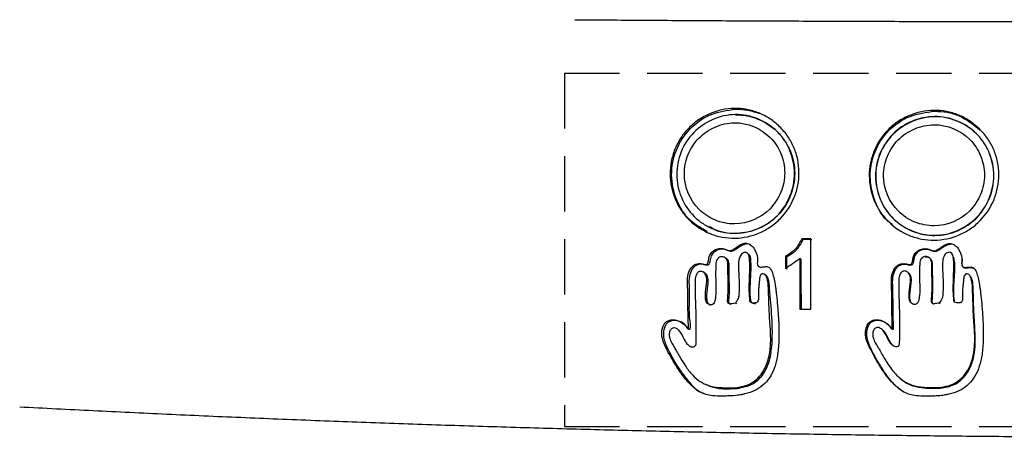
# Model space of a CAD drawing. Header units: millimetres. Extents: x 0 to 864, y 0 to 559.
# Tile 11 of 55: x 125 to 148, y 175 to 185. Entities that reach past the tile are written whole.
import ezdxf

# ---------------------------------------------------------------- set-up
doc = ezdxf.new("R2010")
doc.units = ezdxf.units.MM
doc.linetypes.add('HIDDEN', pattern=[1.905, 1.27, -0.635])
doc.layers.add('HIDDEN', color=102, linetype='HIDDEN')

msp = doc.modelspace()

# ---------------------------------------------------------------- linework, layer by layer
for p, q in [((143.243, 179.802), (143.217, 179.819)), ((141.725, 179.592), (141.693, 179.609)), ((146.402, 179.585), (146.384, 179.603)), ((142.867, 179.402), (142.84, 179.419)), ((143.197, 179.351), (143.17, 179.368)), ((146.713, 179.381), (146.697, 179.398)), ((140.983, 179.042), (140.949, 179.059)), ((142.392, 178.986), (142.362, 179.002)), ((147.096, 178.949), (147.081, 178.966)), ((141.724, 178.325), (141.693, 178.341)), ((146.393, 178.329), (146.376, 178.346)), ((141.731, 176.387), (141.699, 176.402)), ((146.397, 176.391), (146.38, 176.408))]:
    msp.add_line(p, q)
at = {"flags": 128}
for points in [[(142.024, 179.438), (142.009, 179.446), (141.994, 179.455)], [(145.682, 179.025), (145.672, 179.034), (145.662, 179.042)], [(146.222, 179.03), (146.213, 179.039), (146.204, 179.048)], [(145.456, 176.633), (145.467, 176.624), (145.477, 176.615)], [(140.987, 176.488), (141.004, 176.48), (141.022, 176.473)]]:
    msp.add_lwpolyline(points, dxfattribs=at)
for points, knots in [([(138.004, 184.848), (138.261, 184.847), (138.776, 184.843), (139.55, 184.838), (140.324, 184.833), (141.1, 184.828), (142.103, 184.823), (143.335, 184.818), (144.892, 184.812), (146.537, 184.808), (148.259, 184.805), (149.956, 184.805), (151.08, 184.804), (151.637, 184.804)], [0, 0, 0, 0, 0.0571194, 0.1142312, 0.1713416, 0.2284565, 0.2855812, 0.3926006, 0.5000022, 0.627968, 0.7539229, 0.8779162, 1, 1, 1, 1]), ([(141.668, 182.812), (141.763, 182.814), (141.955, 182.799), (142.231, 182.717), (142.488, 182.582), (142.715, 182.398), (142.905, 182.175), (143.046, 181.918), (143.133, 181.639), (143.162, 181.346), (143.137, 181.053), (143.026, 180.677), (142.806, 180.342), (142.508, 180.089), (142.166, 179.9), (141.776, 179.817), (141.389, 179.848), (141.017, 179.957), (140.686, 180.174), (140.438, 180.472), (140.255, 180.815), (140.175, 181.205), (140.21, 181.595), (140.295, 181.878), (140.431, 182.14), (140.615, 182.369), (140.84, 182.558), (141.099, 182.697), (141.378, 182.788), (141.572, 182.81), (141.668, 182.812)], [0, 0, 0, 0, 0.030854, 0.061687, 0.092711, 0.124157, 0.155852, 0.186876, 0.218021, 0.249541, 0.281022, 0.312184, 0.374567, 0.405977, 0.437142, 0.499539, 0.530831, 0.562136, 0.624534, 0.655712, 0.68711, 0.749497, 0.780659, 0.812132, 0.843631, 0.874801, 0.905831, 0.937523, 0.968987, 1, 1, 1, 1]), ([(141.051, 179.985), (140.915, 180.06), (140.609, 180.23), (140.311, 180.706), (140.189, 181.284), (140.303, 181.872), (140.627, 182.371), (141.12, 182.716), (141.506, 182.768), (141.698, 182.794)], [0, 0, 0, 0, 0.118059, 0.264989, 0.412302, 0.559418, 0.706501, 0.853551, 1, 1, 1, 1]), ([(141.698, 182.794), (141.794, 182.792), (141.984, 182.786), (142.164, 182.723), (142.253, 182.692)], [0, 0, 0, 0, 0.502984, 1, 1, 1, 1]), ([(146.252, 182.767), (146.348, 182.768), (146.54, 182.752), (146.818, 182.669), (147.076, 182.533), (147.303, 182.348), (147.494, 182.124), (147.635, 181.866), (147.721, 181.587), (147.751, 181.294), (147.725, 181.001), (147.613, 180.626), (147.392, 180.292), (147.092, 180.04), (146.748, 179.853), (146.357, 179.772), (145.968, 179.805), (145.594, 179.916), (145.261, 180.135), (145.012, 180.434), (144.829, 180.777), (144.748, 181.168), (144.785, 181.558), (144.871, 181.84), (145.007, 182.101), (145.193, 182.329), (145.419, 182.517), (145.68, 182.655), (145.961, 182.744), (146.155, 182.766), (146.252, 182.767)], [0, 0, 0, 0, 0.030865, 0.061688, 0.092696, 0.124148, 0.155841, 0.186878, 0.218033, 0.249547, 0.281027, 0.312182, 0.374565, 0.40598, 0.437146, 0.499542, 0.530835, 0.562134, 0.624531, 0.655711, 0.68711, 0.749494, 0.780657, 0.812132, 0.843635, 0.874802, 0.905822, 0.937516, 0.968973, 1, 1, 1, 1]), ([(145.303, 180.148), (145.277, 180.164), (145.087, 180.283), (144.877, 180.675), (144.748, 181.244), (144.866, 181.833), (145.191, 182.33), (145.688, 182.673), (146.076, 182.723), (146.269, 182.748)], [0, 0, 0, 0, 0.025897, 0.188152, 0.35083, 0.513331, 0.675805, 0.838224, 1, 1, 1, 1]), ([(146.269, 182.748), (146.365, 182.744), (146.556, 182.735), (146.929, 182.625), (147.156, 182.445), (147.308, 182.324)], [0, 0, 0, 0, 0.249799, 0.499116, 1, 1, 1, 1]), ([(141.692, 182.671), (142.05, 182.677), (142.4, 182.527), (142.714, 182.219), (142.772, 182.149), (142.87, 182.002), (142.911, 181.924), (143.013, 181.678), (143.048, 181.502), (143.05, 181.144), (143.014, 180.968), (142.912, 180.72), (142.871, 180.641), (142.774, 180.492), (142.718, 180.421), (142.409, 180.103), (142.057, 179.951), (141.521, 179.944), (141.346, 179.979), (141.101, 180.079), (141.023, 180.119), (140.875, 180.216), (140.806, 180.273), (140.619, 180.459), (140.519, 180.61), (140.384, 180.937), (140.347, 181.115), (140.346, 181.381), (140.354, 181.471), (140.388, 181.645), (140.414, 181.73), (140.514, 181.979), (140.611, 182.131), (140.862, 182.387), (141.012, 182.487), (141.338, 182.628), (141.514, 182.668), (141.692, 182.671)], [0, 0, 0, 0, 0.125, 0.125, 0.15625, 0.15625, 0.1875, 0.1875, 0.25, 0.25, 0.3125, 0.3125, 0.34375, 0.34375, 0.375, 0.375, 0.5, 0.5, 0.5625, 0.5625, 0.59375, 0.59375, 0.625, 0.625, 0.6875, 0.6875, 0.75, 0.75, 0.78125, 0.78125, 0.8125, 0.8125, 0.875, 0.875, 0.9375, 0.9375, 1, 1, 1, 1]), ([(141.67, 182.483), (141.517, 182.48), (141.368, 182.445), (141.09, 182.326), (140.962, 182.241), (140.747, 182.023), (140.664, 181.895), (140.578, 181.683), (140.556, 181.61), (140.527, 181.462), (140.52, 181.385), (140.522, 181.007), (140.646, 180.704), (140.965, 180.388), (141.093, 180.304), (141.372, 180.191), (141.521, 180.16), (141.978, 180.167), (142.278, 180.295), (142.594, 180.62), (142.679, 180.75), (142.794, 181.031), (142.825, 181.181), (142.825, 181.486), (142.794, 181.636), (142.708, 181.846), (142.673, 181.913), (142.59, 182.038), (142.54, 182.097), (142.272, 182.359), (141.974, 182.488), (141.67, 182.483)], [0, 0, 0, 0, 0.0625, 0.0625, 0.125, 0.125, 0.1875, 0.1875, 0.21875, 0.21875, 0.25, 0.25, 0.375, 0.375, 0.4375, 0.4375, 0.5, 0.5, 0.625, 0.625, 0.6875, 0.6875, 0.75, 0.75, 0.8125, 0.8125, 0.84375, 0.84375, 0.875, 0.875, 1, 1, 1, 1]), ([(141.698, 182.668), (141.785, 182.664), (141.959, 182.656), (142.296, 182.55), (142.602, 182.356), (142.83, 182.083), (142.998, 181.769), (143.091, 181.323), (142.984, 180.788), (142.689, 180.33), (142.237, 180.021), (141.715, 179.916), (141.304, 179.959), (141.13, 180.08), (141.1, 180.101)], [0, 0, 0, 0, 0.052996, 0.107469, 0.216558, 0.271038, 0.325869, 0.434686, 0.54334, 0.652006, 0.76042, 0.868936, 0.977358, 1, 1, 1, 1]), ([(146.266, 182.625), (146.625, 182.63), (146.976, 182.477), (147.292, 182.168), (147.349, 182.098), (147.448, 181.951), (147.489, 181.873), (147.59, 181.626), (147.626, 181.45), (147.627, 181.091), (147.59, 180.916), (147.488, 180.668), (147.447, 180.59), (147.349, 180.441), (147.292, 180.37), (146.981, 180.054), (146.628, 179.904), (146.089, 179.9), (145.913, 179.936), (145.667, 180.037), (145.589, 180.078), (145.44, 180.176), (145.371, 180.233), (145.183, 180.419), (145.083, 180.571), (144.948, 180.898), (144.911, 181.076), (144.91, 181.342), (144.918, 181.432), (144.953, 181.607), (144.979, 181.691), (145.08, 181.94), (145.178, 182.09), (145.431, 182.346), (145.581, 182.445), (145.91, 182.584), (146.086, 182.623), (146.266, 182.625)], [0, 0, 0, 0, 0.125, 0.125, 0.15625, 0.15625, 0.1875, 0.1875, 0.25, 0.25, 0.3125, 0.3125, 0.34375, 0.34375, 0.375, 0.375, 0.5, 0.5, 0.5625, 0.5625, 0.59375, 0.59375, 0.625, 0.625, 0.6875, 0.6875, 0.75, 0.75, 0.78125, 0.78125, 0.8125, 0.8125, 0.875, 0.875, 0.9375, 0.9375, 1, 1, 1, 1]), ([(146.269, 182.622), (146.356, 182.623), (146.531, 182.607), (146.87, 182.503), (147.176, 182.305), (147.405, 182.031), (147.573, 181.717), (147.646, 181.359), (147.612, 181.004), (147.508, 180.662), (147.309, 180.355), (147.035, 180.126), (146.797, 179.999), (146.541, 179.918), (146.275, 179.889), (146.009, 179.913), (145.752, 179.991), (145.515, 180.115), (145.308, 180.283), (145.138, 180.489), (144.972, 180.804), (144.878, 181.249), (144.985, 181.784), (145.284, 182.243), (145.739, 182.542), (146.093, 182.62), (146.269, 182.622)], [0, 0, 0, 0, 0.030475, 0.061729, 0.124384, 0.155633, 0.187167, 0.24967, 0.280852, 0.312404, 0.374836, 0.405945, 0.437441, 0.468931, 0.500088, 0.531139, 0.562679, 0.59417, 0.625367, 0.65644, 0.688049, 0.750542, 0.812989, 0.875433, 0.938043, 1, 1, 1, 1]), ([(146.254, 182.438), (146.1, 182.436), (145.95, 182.402), (145.67, 182.284), (145.541, 182.2), (145.325, 181.983), (145.242, 181.855), (145.155, 181.644), (145.133, 181.571), (145.103, 181.423), (145.096, 181.346), (145.097, 180.969), (145.221, 180.665), (145.542, 180.348), (145.671, 180.263), (145.951, 180.148), (146.101, 180.117), (146.56, 180.121), (146.861, 180.247), (147.179, 180.571), (147.264, 180.7), (147.381, 180.981), (147.412, 181.13), (147.412, 181.436), (147.382, 181.586), (147.296, 181.796), (147.26, 181.863), (147.177, 181.988), (147.127, 182.048), (146.858, 182.311), (146.56, 182.441), (146.254, 182.438)], [0, 0, 0, 0, 0.0625, 0.0625, 0.125, 0.125, 0.1875, 0.1875, 0.21875, 0.21875, 0.25, 0.25, 0.375, 0.375, 0.4375, 0.4375, 0.5, 0.5, 0.625, 0.625, 0.6875, 0.6875, 0.75, 0.75, 0.8125, 0.8125, 0.84375, 0.84375, 0.875, 0.875, 1, 1, 1, 1]), ([(143.217, 179.819), (143.195, 179.777), (143.151, 179.694), (143.072, 179.577), (142.962, 179.487), (142.881, 179.442), (142.84, 179.419)], [0, 0, 0, 0, 0.254513, 0.501913, 0.747392, 1, 1, 1, 1]), ([(143.243, 179.802), (143.229, 179.774), (143.216, 179.749), (143.199, 179.718), (143.193, 179.708), (143.186, 179.695), (143.184, 179.691), (143.18, 179.685), (143.179, 179.684), (143.178, 179.681), (143.177, 179.68), (143.176, 179.678), (143.176, 179.678), (143.162, 179.654), (143.148, 179.633), (143.121, 179.596), (143.108, 179.579), (143.08, 179.548), (143.064, 179.533), (143.038, 179.511), (143.029, 179.503), (143.014, 179.492), (143.009, 179.489), (143.002, 179.483), (142.999, 179.482), (142.995, 179.479), (142.994, 179.478), (142.991, 179.476), (142.99, 179.475), (142.963, 179.457), (142.922, 179.433), (142.867, 179.402)], [0, 0, 0, 0, 0.125, 0.125, 0.1875, 0.1875, 0.21875, 0.21875, 0.234375, 0.234375, 0.2421875, 0.2421875, 0.25, 0.25, 0.375, 0.375, 0.5, 0.5, 0.625, 0.625, 0.6875, 0.6875, 0.71875, 0.71875, 0.734375, 0.734375, 0.7421875, 0.7421875, 0.75, 0.75, 1, 1, 1, 1]), ([(141.704, 176.223), (141.619, 176.218), (141.557, 176.214), (141.466, 176.211), (141.423, 176.21), (141.304, 176.21), (141.234, 176.213), (141.115, 176.226), (141.062, 176.236), (140.966, 176.264), (140.923, 176.282), (140.833, 176.332), (140.789, 176.362), (140.699, 176.435), (140.655, 176.478), (140.564, 176.577), (140.518, 176.633), (140.424, 176.761), (140.376, 176.832), (140.284, 176.976), (140.241, 177.051), (140.178, 177.165), (140.157, 177.204), (140.117, 177.282), (140.099, 177.319), (140.07, 177.38), (140.058, 177.406), (140.04, 177.45), (140.033, 177.471), (140.013, 177.533), (140.005, 177.572), (139.996, 177.682), (140.008, 177.758), (140.061, 177.878), (140.099, 177.919), (140.175, 177.952), (140.203, 177.959), (140.264, 177.963), (140.296, 177.961), (140.389, 177.941), (140.448, 177.91), (140.519, 177.85), (140.532, 177.837), (140.549, 177.819), (140.554, 177.813), (140.564, 177.8), (140.568, 177.795), (140.578, 177.78), (140.585, 177.769), (140.596, 177.756), (140.598, 177.755), (140.606, 177.753), (140.609, 177.756), (140.613, 177.769), (140.613, 177.78), (140.613, 177.81), (140.613, 177.826), (140.612, 177.873), (140.611, 177.906), (140.609, 177.971), (140.607, 178.004), (140.606, 178.072), (140.605, 178.108), (140.604, 178.163), (140.604, 178.181), (140.603, 178.229), (140.603, 178.257), (140.602, 178.306), (140.602, 178.323), (140.602, 178.36), (140.601, 178.379), (140.601, 178.432), (140.601, 178.463), (140.6, 178.516), (140.6, 178.537), (140.599, 178.576), (140.599, 178.594), (140.597, 178.649), (140.596, 178.683), (140.595, 178.731), (140.594, 178.746), (140.593, 178.773), (140.593, 178.785), (140.592, 178.814), (140.591, 178.825), (140.591, 178.87), (140.592, 178.903), (140.598, 178.963), (140.603, 178.991), (140.626, 179.072), (140.651, 179.122), (140.712, 179.199), (140.748, 179.227), (140.806, 179.247), (140.827, 179.251), (140.863, 179.252), (140.876, 179.252), (140.899, 179.25), (140.91, 179.249), (140.937, 179.244), (140.952, 179.24), (140.986, 179.234), (141, 179.232), (141.031, 179.231), (141.042, 179.238), (141.057, 179.261), (141.062, 179.27), (141.068, 179.286), (141.069, 179.291), (141.072, 179.303), (141.073, 179.309), (141.076, 179.328), (141.078, 179.342), (141.081, 179.37), (141.083, 179.382), (141.088, 179.401), (141.09, 179.41), (141.096, 179.427), (141.1, 179.435), (141.12, 179.477), (141.142, 179.506), (141.197, 179.554), (141.231, 179.572), (141.303, 179.596), (141.342, 179.6), (141.397, 179.596), (141.414, 179.593), (141.441, 179.585), (141.453, 179.581), (141.475, 179.573), (141.483, 179.569), (141.497, 179.564), (141.504, 179.562), (141.52, 179.556), (141.526, 179.554), (141.54, 179.551), (141.547, 179.55), (141.565, 179.548), (141.576, 179.549), (141.601, 179.555), (141.613, 179.559), (141.647, 179.578), (141.668, 179.591), (141.693, 179.609)], [0, 0, 0, 0, 0.001953, 0.001953, 0.003906, 0.003906, 0.007812, 0.007812, 0.011719, 0.011719, 0.015625, 0.015625, 0.019531, 0.019531, 0.023438, 0.023438, 0.027344, 0.027344, 0.03125, 0.03125, 0.035156, 0.035156, 0.037109, 0.037109, 0.039062, 0.039062, 0.041016, 0.041016, 0.042969, 0.042969, 0.046875, 0.046875, 0.054688, 0.054688, 0.0625, 0.0625, 0.066406, 0.066406, 0.070312, 0.070312, 0.078125, 0.078125, 0.080078, 0.080078, 0.081055, 0.081055, 0.082031, 0.082031, 0.083008, 0.083008, 0.083984, 0.083984, 0.085938, 0.085938, 0.087891, 0.087891, 0.089844, 0.089844, 0.09375, 0.09375, 0.097656, 0.097656, 0.101562, 0.101562, 0.103516, 0.103516, 0.105469, 0.105469, 0.106445, 0.106445, 0.107422, 0.107422, 0.109375, 0.109375, 0.111328, 0.111328, 0.113281, 0.113281, 0.117188, 0.117188, 0.119141, 0.119141, 0.121094, 0.121094, 0.125, 0.125, 0.15625, 0.15625, 0.1875, 0.1875, 0.25, 0.25, 0.3125, 0.3125, 0.34375, 0.34375, 0.359375, 0.359375, 0.375, 0.375, 0.40625, 0.40625, 0.4375, 0.4375, 0.5, 0.5, 0.53125, 0.53125, 0.546875, 0.546875, 0.5625, 0.5625, 0.578125, 0.578125, 0.59375, 0.59375, 0.609375, 0.609375, 0.625, 0.625, 0.6875, 0.6875, 0.75, 0.75, 0.8125, 0.8125, 0.84375, 0.84375, 0.859375, 0.859375, 0.867188, 0.867188, 0.875, 0.875, 0.890625, 0.890625, 0.90625, 0.90625, 0.9375, 0.9375, 0.96875, 0.96875, 1, 1, 1, 1]), ([(141.725, 179.592), (141.692, 179.568), (141.649, 179.536), (141.581, 179.53), (141.512, 179.552), (141.42, 179.592), (141.298, 179.574), (141.214, 179.529), (141.164, 179.475), (141.121, 179.407), (141.114, 179.331), (141.101, 179.266), (141.089, 179.241), (141.078, 179.227), (141.069, 179.219), (141.027, 179.207), (140.965, 179.233), (140.886, 179.238), (140.82, 179.228), (140.761, 179.195), (140.693, 179.125), (140.632, 178.995), (140.624, 178.873), (140.627, 178.771), (140.642, 178.474), (140.603, 178.128), (140.664, 177.802), (140.645, 177.743), (140.643, 177.74), (140.641, 177.739), (140.639, 177.738), (140.637, 177.738), (140.634, 177.739), (140.593, 177.765), (140.557, 177.847), (140.457, 177.907), (140.365, 177.943), (140.272, 177.95), (140.199, 177.934), (140.15, 177.907), (140.107, 177.869), (140.065, 177.8), (140.039, 177.701), (140.033, 177.537), (140.15, 177.257), (140.351, 176.893), (140.609, 176.542), (140.822, 176.313), (140.956, 176.278), (140.979, 176.272)], [0, 0, 0, 0, 0.022484, 0.029267, 0.03786, 0.06366, 0.084866, 0.105901, 0.116152, 0.126425, 0.150642, 0.157972, 0.163758, 0.166144, 0.168266, 0.17047, 0.190597, 0.203535, 0.215905, 0.227861, 0.241002, 0.270938, 0.306634, 0.308986, 0.32842, 0.474949, 0.508218, 0.509064, 0.509741, 0.510046, 0.510348, 0.511003, 0.511394, 0.511894, 0.538541, 0.558566, 0.576952, 0.594674, 0.610974, 0.618696, 0.626485, 0.643451, 0.663015, 0.683744, 0.735188, 0.831678, 0.920835, 0.986872, 1, 1, 1, 1]), ([(141.693, 179.609), (141.718, 179.626), (141.737, 179.639), (141.766, 179.658), (141.776, 179.664), (141.809, 179.683), (141.829, 179.693), (141.884, 179.716), (141.918, 179.722), (141.978, 179.716), (142.007, 179.704), (142.064, 179.666), (142.093, 179.637), (142.164, 179.541), (142.192, 179.463), (142.198, 179.352), (142.198, 179.328), (142.196, 179.276), (142.195, 179.247), (142.2, 179.222), (142.203, 179.215), (142.211, 179.202), (142.217, 179.195), (142.236, 179.18), (142.251, 179.173), (142.278, 179.171), (142.287, 179.171), (142.315, 179.174), (142.334, 179.177), (142.363, 179.18), (142.376, 179.181), (142.396, 179.182), (142.403, 179.182), (142.441, 179.178), (142.463, 179.168), (142.502, 179.13), (142.519, 179.102), (142.548, 179.028), (142.56, 178.982), (142.583, 178.883), (142.594, 178.829), (142.609, 178.742), (142.613, 178.712), (142.622, 178.65), (142.626, 178.618), (142.639, 178.513), (142.647, 178.429), (142.66, 178.283), (142.664, 178.235), (142.671, 178.145), (142.674, 178.103), (142.682, 177.982), (142.686, 177.907), (142.691, 177.76), (142.692, 177.689), (142.691, 177.487), (142.685, 177.362), (142.667, 177.2), (142.66, 177.151), (142.643, 177.055), (142.633, 177.01), (142.598, 176.879), (142.568, 176.801), (142.496, 176.66), (142.454, 176.597), (142.354, 176.484), (142.297, 176.434), (142.171, 176.349), (142.107, 176.318), (141.992, 176.28), (141.951, 176.269), (141.891, 176.256), (141.879, 176.253), (141.854, 176.248), (141.841, 176.246), (141.795, 176.237), (141.754, 176.231), (141.704, 176.223)], [0, 0, 0, 0, 0.007812, 0.007812, 0.015625, 0.015625, 0.03125, 0.03125, 0.0625, 0.0625, 0.09375, 0.09375, 0.125, 0.125, 0.1875, 0.1875, 0.203125, 0.203125, 0.21875, 0.21875, 0.226562, 0.226562, 0.234375, 0.234375, 0.25, 0.25, 0.257812, 0.257812, 0.265625, 0.265625, 0.273438, 0.273438, 0.28125, 0.28125, 0.3125, 0.3125, 0.34375, 0.34375, 0.375, 0.375, 0.40625, 0.40625, 0.421875, 0.421875, 0.4375, 0.4375, 0.46875, 0.46875, 0.484375, 0.484375, 0.5, 0.5, 0.53125, 0.53125, 0.5625, 0.5625, 0.625, 0.625, 0.65625, 0.65625, 0.6875, 0.6875, 0.75, 0.75, 0.8125, 0.8125, 0.875, 0.875, 0.9375, 0.9375, 0.96875, 0.96875, 0.976562, 0.976562, 0.984375, 0.984375, 1, 1, 1, 1]), ([(142.044, 179.68), (142.037, 179.684), (142.017, 179.695), (141.978, 179.704), (141.928, 179.701), (141.838, 179.672), (141.774, 179.627), (141.725, 179.592)], [0, 0, 0, 0, 0.069436, 0.199542, 0.336385, 0.492888, 1, 1, 1, 1]), ([(146.39, 176.217), (146.347, 176.215), (146.309, 176.213), (146.244, 176.21), (146.218, 176.209), (146.148, 176.207), (146.104, 176.206), (145.982, 176.207), (145.912, 176.21), (145.791, 176.225), (145.738, 176.235), (145.64, 176.265), (145.596, 176.285), (145.505, 176.336), (145.46, 176.368), (145.369, 176.445), (145.323, 176.489), (145.231, 176.592), (145.184, 176.651), (145.112, 176.75), (145.088, 176.785), (145.04, 176.856), (145.017, 176.893), (144.948, 177.003), (144.904, 177.079), (144.851, 177.176), (144.841, 177.196), (144.82, 177.236), (144.81, 177.256), (144.781, 177.314), (144.764, 177.347), (144.738, 177.405), (144.728, 177.428), (144.711, 177.471), (144.704, 177.492), (144.687, 177.554), (144.681, 177.592), (144.676, 177.704), (144.692, 177.781), (144.75, 177.895), (144.793, 177.932), (144.901, 177.968), (144.968, 177.968), (145.062, 177.941), (145.092, 177.927), (145.137, 177.9), (145.152, 177.89), (145.181, 177.867), (145.196, 177.854), (145.221, 177.829), (145.233, 177.817), (145.248, 177.798), (145.252, 177.792), (145.262, 177.777), (145.269, 177.766), (145.278, 177.755), (145.28, 177.755), (145.285, 177.754), (145.287, 177.754), (145.292, 177.758), (145.294, 177.763), (145.295, 177.786), (145.296, 177.804), (145.295, 177.838), (145.295, 177.856), (145.293, 177.908), (145.292, 177.944), (145.29, 178.015), (145.289, 178.052), (145.287, 178.11), (145.287, 178.13), (145.287, 178.17), (145.286, 178.191), (145.286, 178.247), (145.285, 178.28), (145.285, 178.337), (145.285, 178.358), (145.285, 178.399), (145.284, 178.417), (145.284, 178.47), (145.284, 178.5), (145.283, 178.549), (145.283, 178.568), (145.282, 178.63), (145.281, 178.668), (145.279, 178.721), (145.278, 178.739), (145.277, 178.77), (145.277, 178.782), (145.276, 178.804), (145.276, 178.812), (145.275, 178.825), (145.275, 178.828), (145.275, 178.835), (145.275, 178.84), (145.275, 178.885), (145.277, 178.917), (145.285, 178.978), (145.291, 179.006), (145.318, 179.088), (145.346, 179.137), (145.395, 179.193), (145.414, 179.208), (145.451, 179.231), (145.47, 179.239), (145.513, 179.249), (145.537, 179.251), (145.576, 179.249), (145.588, 179.248), (145.608, 179.245), (145.616, 179.243), (145.642, 179.237), (145.66, 179.233), (145.69, 179.229), (145.701, 179.228), (145.718, 179.231), (145.725, 179.234), (145.736, 179.245), (145.742, 179.252), (145.751, 179.271), (145.755, 179.281), (145.759, 179.298), (145.761, 179.304), (145.764, 179.322), (145.765, 179.335), (145.769, 179.364), (145.771, 179.376), (145.775, 179.395), (145.777, 179.403), (145.786, 179.428), (145.793, 179.445), (145.82, 179.49), (145.844, 179.517), (145.902, 179.559), (145.936, 179.575), (146.007, 179.594), (146.045, 179.596), (146.089, 179.591), (146.098, 179.589), (146.115, 179.585), (146.123, 179.583), (146.139, 179.578), (146.145, 179.575), (146.159, 179.57), (146.167, 179.567), (146.189, 179.558), (146.2, 179.554), (146.217, 179.549), (146.223, 179.547), (146.236, 179.545), (146.242, 179.544), (146.259, 179.543), (146.27, 179.544), (146.294, 179.55), (146.306, 179.555), (146.339, 179.573), (146.36, 179.586), (146.384, 179.603)], [0, 0, 0, 0, 0.000977, 0.000977, 0.001953, 0.001953, 0.003906, 0.003906, 0.007812, 0.007812, 0.011719, 0.011719, 0.015625, 0.015625, 0.019531, 0.019531, 0.023438, 0.023438, 0.027344, 0.027344, 0.029297, 0.029297, 0.03125, 0.03125, 0.035156, 0.035156, 0.036133, 0.036133, 0.037109, 0.037109, 0.039062, 0.039062, 0.041016, 0.041016, 0.042969, 0.042969, 0.046875, 0.046875, 0.054688, 0.054688, 0.0625, 0.0625, 0.070312, 0.070312, 0.074219, 0.074219, 0.076172, 0.076172, 0.078125, 0.078125, 0.080078, 0.080078, 0.081055, 0.081055, 0.082031, 0.082031, 0.083008, 0.083008, 0.083984, 0.083984, 0.085938, 0.085938, 0.087891, 0.087891, 0.089844, 0.089844, 0.09375, 0.09375, 0.097656, 0.097656, 0.099609, 0.099609, 0.101562, 0.101562, 0.103516, 0.103516, 0.104492, 0.104492, 0.105469, 0.105469, 0.107422, 0.107422, 0.109375, 0.109375, 0.113281, 0.113281, 0.115234, 0.115234, 0.117188, 0.117188, 0.119141, 0.119141, 0.121094, 0.121094, 0.125, 0.125, 0.15625, 0.15625, 0.1875, 0.1875, 0.25, 0.25, 0.28125, 0.28125, 0.3125, 0.3125, 0.34375, 0.34375, 0.359375, 0.359375, 0.375, 0.375, 0.40625, 0.40625, 0.4375, 0.4375, 0.46875, 0.46875, 0.5, 0.5, 0.53125, 0.53125, 0.546875, 0.546875, 0.5625, 0.5625, 0.578125, 0.578125, 0.59375, 0.59375, 0.625, 0.625, 0.6875, 0.6875, 0.75, 0.75, 0.8125, 0.8125, 0.828125, 0.828125, 0.84375, 0.84375, 0.851562, 0.851562, 0.859375, 0.859375, 0.875, 0.875, 0.890625, 0.890625, 0.90625, 0.90625, 0.9375, 0.9375, 0.96875, 0.96875, 1, 1, 1, 1]), ([(146.402, 179.585), (146.369, 179.562), (146.328, 179.532), (146.263, 179.524), (146.195, 179.541), (146.109, 179.584), (145.988, 179.573), (145.904, 179.534), (145.851, 179.486), (145.82, 179.443), (145.782, 179.364), (145.789, 179.28), (145.754, 179.225), (145.74, 179.215), (145.705, 179.206), (145.652, 179.224), (145.58, 179.234), (145.513, 179.231), (145.449, 179.204), (145.395, 179.157), (145.351, 179.093), (145.304, 178.984), (145.295, 178.886), (145.296, 178.814), (145.296, 178.797), (145.299, 178.716), (145.309, 178.437), (145.299, 178.096), (145.321, 177.822), (145.315, 177.747), (145.312, 177.741), (145.31, 177.739), (145.308, 177.738), (145.306, 177.737), (145.303, 177.737), (145.298, 177.739), (145.273, 177.769), (145.233, 177.83), (145.147, 177.894), (145.055, 177.937), (144.959, 177.951), (144.883, 177.941), (144.83, 177.917), (144.783, 177.884), (144.736, 177.819), (144.706, 177.722), (144.692, 177.561), (144.799, 177.278), (145.006, 176.921), (145.247, 176.543), (145.463, 176.378), (145.552, 176.31)], [0, 0, 0, 0, 0.022343, 0.028982, 0.0367, 0.062554, 0.083492, 0.104445, 0.114643, 0.124784, 0.135003, 0.164566, 0.169805, 0.171978, 0.174265, 0.190657, 0.202693, 0.216401, 0.228756, 0.242224, 0.257227, 0.273351, 0.309869, 0.31277, 0.315071, 0.319936, 0.359306, 0.476733, 0.516184, 0.518715, 0.519514, 0.520144, 0.520434, 0.520721, 0.521339, 0.522117, 0.523551, 0.54365, 0.564742, 0.584091, 0.602591, 0.619838, 0.627886, 0.63587, 0.652903, 0.672738, 0.694098, 0.744905, 0.843036, 0.935905, 1, 1, 1, 1]), ([(146.384, 179.603), (146.409, 179.619), (146.428, 179.632), (146.457, 179.651), (146.468, 179.657), (146.501, 179.676), (146.52, 179.686), (146.576, 179.708), (146.61, 179.714), (146.671, 179.708), (146.699, 179.696), (146.756, 179.658), (146.786, 179.629), (146.857, 179.533), (146.885, 179.455), (146.891, 179.344), (146.891, 179.32), (146.889, 179.268), (146.888, 179.239), (146.893, 179.214), (146.896, 179.207), (146.904, 179.193), (146.91, 179.187), (146.929, 179.171), (146.943, 179.165), (146.97, 179.162), (146.98, 179.162), (147.007, 179.164), (147.026, 179.167), (147.056, 179.17), (147.068, 179.171), (147.089, 179.172), (147.097, 179.172), (147.135, 179.168), (147.157, 179.158), (147.196, 179.12), (147.213, 179.093), (147.242, 179.019), (147.254, 178.973), (147.277, 178.874), (147.288, 178.82), (147.303, 178.733), (147.308, 178.703), (147.317, 178.641), (147.321, 178.609), (147.333, 178.505), (147.342, 178.422), (147.354, 178.277), (147.358, 178.229), (147.365, 178.14), (147.368, 178.097), (147.373, 178.016), (147.375, 177.978), (147.379, 177.901), (147.381, 177.864), (147.384, 177.753), (147.385, 177.683), (147.384, 177.479), (147.378, 177.354), (147.36, 177.191), (147.353, 177.142), (147.335, 177.046), (147.325, 177.001), (147.289, 176.87), (147.26, 176.791), (147.187, 176.65), (147.144, 176.587), (147.044, 176.475), (146.987, 176.425), (146.86, 176.341), (146.796, 176.31), (146.68, 176.273), (146.639, 176.262), (146.579, 176.249), (146.566, 176.246), (146.541, 176.242), (146.528, 176.239), (146.482, 176.231), (146.441, 176.225), (146.39, 176.217)], [0, 0, 0, 0, 0.007812, 0.007812, 0.015625, 0.015625, 0.03125, 0.03125, 0.0625, 0.0625, 0.09375, 0.09375, 0.125, 0.125, 0.1875, 0.1875, 0.203125, 0.203125, 0.21875, 0.21875, 0.226562, 0.226562, 0.234375, 0.234375, 0.25, 0.25, 0.257812, 0.257812, 0.265625, 0.265625, 0.273438, 0.273438, 0.28125, 0.28125, 0.3125, 0.3125, 0.34375, 0.34375, 0.375, 0.375, 0.40625, 0.40625, 0.421875, 0.421875, 0.4375, 0.4375, 0.46875, 0.46875, 0.484375, 0.484375, 0.5, 0.5, 0.515625, 0.515625, 0.53125, 0.53125, 0.5625, 0.5625, 0.625, 0.625, 0.65625, 0.65625, 0.6875, 0.6875, 0.75, 0.75, 0.8125, 0.8125, 0.875, 0.875, 0.9375, 0.9375, 0.96875, 0.96875, 0.976562, 0.976562, 0.984375, 0.984375, 1, 1, 1, 1]), ([(146.657, 179.693), (146.644, 179.694), (146.619, 179.694), (146.579, 179.685), (146.541, 179.67), (146.504, 179.651), (146.458, 179.624), (146.424, 179.601), (146.402, 179.585)], [0, 0, 0, 0, 0.129855, 0.272793, 0.433377, 0.560997, 0.709333, 1, 1, 1, 1]), ([(141.693, 178.341), (141.669, 178.338), (141.636, 178.334), (141.596, 178.326), (141.568, 178.321), (141.541, 178.328), (141.524, 178.346), (141.514, 178.373), (141.514, 178.423), (141.518, 178.48), (141.522, 178.544), (141.526, 178.633), (141.529, 178.761), (141.526, 178.893), (141.523, 179.002), (141.519, 179.079), (141.519, 179.158), (141.521, 179.225), (141.517, 179.293), (141.493, 179.361), (141.419, 179.418), (141.334, 179.407), (141.284, 179.367), (141.255, 179.321), (141.244, 179.255), (141.239, 179.131), (141.237, 178.951), (141.244, 178.748), (141.246, 178.581), (141.235, 178.465), (141.222, 178.384), (141.194, 178.328), (141.148, 178.302), (141.097, 178.304), (141.05, 178.332), (141.022, 178.373), (141.009, 178.418), (141.004, 178.496), (141.001, 178.588), (141.015, 178.688), (141.031, 178.784), (141.041, 178.893), (141.017, 178.991), (140.977, 179.042), (140.941, 179.065), (140.902, 179.074), (140.848, 179.069), (140.791, 179.009), (140.768, 178.917), (140.767, 178.794), (140.767, 178.643), (140.772, 178.425), (140.781, 178.171), (140.788, 177.893), (140.787, 177.657), (140.782, 177.499), (140.78, 177.421), (140.781, 177.392), (140.776, 177.364), (140.749, 177.337), (140.702, 177.324), (140.644, 177.347), (140.572, 177.416), (140.515, 177.521), (140.467, 177.622), (140.425, 177.684), (140.388, 177.725), (140.347, 177.759), (140.299, 177.778), (140.243, 177.772), (140.192, 177.722), (140.167, 177.638), (140.178, 177.532), (140.228, 177.428), (140.279, 177.345), (140.329, 177.261), (140.379, 177.174), (140.452, 177.049), (140.552, 176.883), (140.691, 176.7), (140.87, 176.541), (141.079, 176.443), (141.28, 176.409), (141.49, 176.399), (141.62, 176.401), (141.699, 176.402)], [0, 0, 0, 0, 0.008769, 0.011917, 0.014742, 0.019139, 0.021297, 0.023569, 0.02936, 0.03904, 0.044296, 0.052532, 0.071099, 0.090458, 0.100474, 0.110479, 0.118291, 0.128978, 0.134469, 0.14299, 0.154299, 0.165323, 0.171124, 0.177165, 0.184386, 0.19508, 0.221761, 0.249454, 0.268408, 0.281939, 0.291536, 0.297981, 0.303527, 0.309472, 0.31599, 0.32282, 0.32677, 0.332886, 0.350818, 0.359911, 0.369224, 0.386154, 0.399186, 0.404398, 0.409352, 0.414234, 0.418903, 0.428502, 0.441378, 0.45261, 0.472705, 0.495889, 0.531201, 0.564678, 0.596271, 0.616385, 0.62174, 0.624397, 0.626868, 0.631764, 0.637026, 0.643915, 0.653203, 0.672687, 0.68698, 0.693744, 0.699729, 0.70709, 0.712931, 0.718136, 0.72661, 0.73701, 0.748784, 0.764144, 0.778352, 0.784407, 0.799652, 0.814518, 0.837099, 0.869944, 0.897759, 0.923447, 0.953013, 0.971143, 1, 1, 1, 1]), ([(141.577, 178.313), (141.575, 178.314), (141.566, 178.318), (141.556, 178.33), (141.537, 178.382), (141.548, 178.438), (141.564, 178.678), (141.544, 178.928), (141.555, 179.193), (141.548, 179.283), (141.525, 179.334), (141.494, 179.369), (141.469, 179.379), (141.459, 179.383)], [0, 0, 0, 0, 0.007908, 0.023809, 0.040756, 0.155293, 0.16865, 0.685087, 0.822341, 0.879905, 0.926448, 0.969812, 1, 1, 1, 1]), ([(141.699, 176.402), (141.744, 176.411), (141.819, 176.424), (141.943, 176.454), (142.11, 176.525), (142.303, 176.706), (142.452, 177.008), (142.502, 177.316), (142.505, 177.617), (142.487, 177.855), (142.469, 178.123), (142.46, 178.391), (142.454, 178.643), (142.444, 178.823), (142.418, 178.924), (142.383, 178.99), (142.337, 179.022), (142.299, 179.016), (142.269, 178.991), (142.25, 178.943), (142.245, 178.869), (142.239, 178.797), (142.232, 178.73), (142.226, 178.678), (142.221, 178.614), (142.22, 178.553), (142.224, 178.498), (142.226, 178.448), (142.219, 178.402), (142.199, 178.363), (142.177, 178.352), (142.154, 178.348), (142.121, 178.345), (142.081, 178.345), (142.045, 178.36), (142.028, 178.381), (142.023, 178.399), (142.023, 178.423), (142.022, 178.452), (142.019, 178.494), (142.014, 178.544), (142.009, 178.642), (142.013, 178.813), (142.02, 179.009), (142.023, 179.187), (142.022, 179.304), (142.014, 179.394), (141.996, 179.453), (141.973, 179.493), (141.935, 179.511), (141.892, 179.506), (141.832, 179.479), (141.777, 179.385), (141.762, 179.26), (141.764, 179.136), (141.77, 179.026), (141.775, 178.928), (141.777, 178.831), (141.777, 178.726), (141.776, 178.626), (141.775, 178.542), (141.767, 178.49), (141.754, 178.445), (141.728, 178.396), (141.706, 178.361), (141.693, 178.341)], [0, 0, 0, 0, 0.0212785, 0.0362734, 0.0599138, 0.1058661, 0.1567641, 0.2153154, 0.2503659, 0.2982122, 0.3273902, 0.3766728, 0.4239405, 0.4461371, 0.4611465, 0.4725447, 0.4813432, 0.4851534, 0.4895219, 0.4992951, 0.5081607, 0.5244868, 0.5327593, 0.5399029, 0.5491908, 0.5626615, 0.5687618, 0.5748067, 0.5861776, 0.5906057, 0.594479, 0.5973678, 0.601474, 0.6099232, 0.6162084, 0.6190981, 0.6223495, 0.6247316, 0.6305802, 0.635793, 0.6445511, 0.6541619, 0.6820503, 0.7247563, 0.7463183, 0.7658914, 0.7795439, 0.7884928, 0.7950213, 0.8006236, 0.8074987, 0.8146344, 0.8311805, 0.8547978, 0.8736602, 0.8894328, 0.9067342, 0.9196101, 0.9349845, 0.956056, 0.9668374, 0.9741098, 0.9809437, 0.9887083, 1, 1, 1, 1]), ([(142.158, 178.33), (142.141, 178.329), (142.117, 178.328), (142.088, 178.339), (142.071, 178.349), (142.058, 178.364), (142.01, 178.593), (142.057, 178.911), (142.051, 179.256), (142.047, 179.408), (142.015, 179.452), (142.011, 179.458)], [0, 0, 0, 0, 0.042551, 0.060385, 0.075823, 0.090472, 0.108216, 0.647472, 0.86422, 0.982807, 1, 1, 1, 1]), ([(146.376, 178.346), (146.357, 178.344), (146.319, 178.339), (146.276, 178.328), (146.245, 178.328), (146.223, 178.334), (146.2, 178.357), (146.195, 178.403), (146.197, 178.447), (146.202, 178.504), (146.21, 178.635), (146.212, 178.804), (146.207, 178.973), (146.202, 179.086), (146.202, 179.176), (146.205, 179.258), (146.193, 179.33), (146.15, 179.396), (146.063, 179.425), (145.992, 179.399), (145.952, 179.355), (145.933, 179.309), (145.926, 179.245), (145.922, 179.165), (145.92, 179.067), (145.92, 178.977), (145.923, 178.865), (145.925, 178.758), (145.927, 178.598), (145.92, 178.472), (145.892, 178.362), (145.856, 178.32), (145.806, 178.307), (145.755, 178.322), (145.712, 178.358), (145.691, 178.41), (145.686, 178.469), (145.683, 178.532), (145.684, 178.605), (145.692, 178.678), (145.705, 178.752), (145.718, 178.845), (145.716, 178.945), (145.68, 179.03), (145.634, 179.068), (145.596, 179.081), (145.556, 179.083), (145.519, 179.067), (145.489, 179.037), (145.455, 178.975), (145.445, 178.872), (145.445, 178.72), (145.448, 178.523), (145.455, 178.287), (145.464, 178.027), (145.465, 177.806), (145.462, 177.616), (145.457, 177.5), (145.457, 177.418), (145.455, 177.373), (145.42, 177.344), (145.374, 177.336), (145.323, 177.357), (145.274, 177.4), (145.224, 177.468), (145.178, 177.558), (145.137, 177.641), (145.095, 177.702), (145.058, 177.741), (145.017, 177.773), (144.968, 177.791), (144.913, 177.782), (144.863, 177.731), (144.84, 177.647), (144.852, 177.541), (144.9, 177.441), (144.952, 177.357), (145.003, 177.271), (145.056, 177.18), (145.117, 177.074), (145.188, 176.957), (145.295, 176.797), (145.455, 176.618), (145.686, 176.471), (145.913, 176.421), (146.146, 176.405), (146.291, 176.406), (146.38, 176.408)], [0, 0, 0, 0, 0.006877, 0.013772, 0.016034, 0.018018, 0.021895, 0.026697, 0.034135, 0.038166, 0.047334, 0.081295, 0.099208, 0.108236, 0.12233, 0.131546, 0.13784, 0.148458, 0.158495, 0.168498, 0.173919, 0.179434, 0.18596, 0.19707, 0.208507, 0.221354, 0.229348, 0.248933, 0.260194, 0.286937, 0.294702, 0.300338, 0.306043, 0.312163, 0.318879, 0.325913, 0.331538, 0.340243, 0.348922, 0.357663, 0.366894, 0.37599, 0.391383, 0.402783, 0.407687, 0.412527, 0.417294, 0.421716, 0.426611, 0.432217, 0.446722, 0.463248, 0.487343, 0.517448, 0.548687, 0.581357, 0.597282, 0.617341, 0.622632, 0.62757, 0.632537, 0.637729, 0.643778, 0.651717, 0.661124, 0.67403, 0.688207, 0.694787, 0.700619, 0.707791, 0.713501, 0.718653, 0.727131, 0.737531, 0.749302, 0.764699, 0.777305, 0.784979, 0.800986, 0.815505, 0.829142, 0.850505, 0.885254, 0.915273, 0.947913, 0.968, 1, 1, 1, 1]), ([(146.239, 178.321), (146.237, 178.322), (146.23, 178.327), (146.222, 178.339), (146.21, 178.377), (146.214, 178.423), (146.218, 178.469), (146.228, 178.6), (146.232, 178.834), (146.216, 179.098), (146.224, 179.275), (146.192, 179.341), (146.162, 179.374), (146.124, 179.394), (146.084, 179.4), (146.06, 179.395), (146.049, 179.392)], [0, 0, 0, 0, 0.006774, 0.020537, 0.035461, 0.105794, 0.133852, 0.152951, 0.434107, 0.719773, 0.827342, 0.8655, 0.902058, 0.937897, 0.972799, 1, 1, 1, 1]), ([(146.38, 176.408), (146.446, 176.419), (146.555, 176.437), (146.736, 176.499), (146.907, 176.624), (147.06, 176.836), (147.158, 177.108), (147.19, 177.371), (147.19, 177.625), (147.177, 177.818), (147.162, 178.014), (147.153, 178.221), (147.147, 178.431), (147.14, 178.632), (147.136, 178.791), (147.112, 178.921), (147.062, 178.997), (147.025, 179.021), (146.994, 179.019), (146.967, 179.003), (146.948, 178.974), (146.937, 178.934), (146.932, 178.881), (146.926, 178.809), (146.916, 178.715), (146.907, 178.626), (146.906, 178.544), (146.911, 178.486), (146.91, 178.443), (146.905, 178.413), (146.897, 178.388), (146.884, 178.366), (146.868, 178.356), (146.851, 178.352), (146.819, 178.348), (146.776, 178.346), (146.725, 178.362), (146.706, 178.4), (146.707, 178.431), (146.707, 178.458), (146.705, 178.494), (146.7, 178.542), (146.695, 178.617), (146.697, 178.738), (146.701, 178.918), (146.708, 179.102), (146.708, 179.254), (146.705, 179.375), (146.679, 179.515), (146.581, 179.511), (146.512, 179.481), (146.469, 179.398), (146.449, 179.296), (146.447, 179.206), (146.45, 179.099), (146.459, 178.963), (146.463, 178.787), (146.461, 178.651), (146.459, 178.576), (146.458, 178.542), (146.452, 178.491), (146.425, 178.418), (146.394, 178.373), (146.376, 178.346)], [0, 0, 0, 0, 0.031779, 0.051918, 0.089104, 0.129133, 0.172924, 0.223542, 0.252997, 0.292328, 0.31444, 0.345241, 0.389868, 0.413636, 0.439363, 0.465227, 0.474361, 0.481647, 0.484885, 0.488391, 0.495982, 0.500507, 0.507771, 0.520872, 0.534862, 0.551902, 0.56311, 0.573336, 0.579115, 0.58327, 0.587881, 0.591461, 0.594682, 0.596645, 0.599449, 0.60977, 0.616954, 0.623243, 0.62803, 0.631238, 0.636329, 0.644708, 0.654273, 0.671262, 0.701653, 0.738812, 0.758582, 0.772156, 0.799175, 0.806619, 0.814704, 0.833811, 0.846371, 0.864248, 0.87602, 0.896681, 0.928279, 0.958752, 0.960667, 0.96375, 0.974748, 0.984691, 1, 1, 1, 1]), ([(146.732, 178.364), (146.731, 178.365), (146.727, 178.372), (146.7, 178.549), (146.708, 178.866), (146.752, 179.208), (146.711, 179.372), (146.706, 179.39)], [0, 0, 0, 0, 0.004866, 0.022956, 0.508251, 0.944796, 1, 1, 1, 1]), ([(147.205, 179.104), (147.201, 179.11), (147.189, 179.127), (147.159, 179.146), (147.086, 179.163), (147.015, 179.136), (146.952, 179.15), (146.931, 179.163), (146.914, 179.182), (146.893, 179.243), (146.916, 179.325), (146.898, 179.394), (146.892, 179.416)], [0, 0, 0, 0, 0.039897, 0.109321, 0.183972, 0.440644, 0.486554, 0.530091, 0.574208, 0.6167, 0.875835, 1, 1, 1, 1]), ([(141.121, 178.297), (141.117, 178.299), (141.104, 178.304), (141.086, 178.318), (141.067, 178.339), (141.045, 178.381), (141.032, 178.521), (141.055, 178.694), (141.073, 178.862), (141.057, 178.944), (141.038, 178.99), (141.015, 179.022), (140.997, 179.032), (140.991, 179.036)], [0, 0, 0, 0, 0.016861, 0.051469, 0.086233, 0.123165, 0.227864, 0.606181, 0.785001, 0.857428, 0.919617, 0.974418, 1, 1, 1, 1]), ([(141.731, 176.387), (141.858, 176.41), (142.083, 176.452), (142.333, 176.691), (142.482, 176.992), (142.583, 177.669), (142.5, 178.314), (142.468, 178.862), (142.419, 178.964), (142.396, 178.981), (142.392, 178.984)], [0, 0, 0, 0, 0.125433, 0.222177, 0.328846, 0.452891, 0.89279, 0.970976, 0.995006, 1, 1, 1, 1]), ([(145.746, 178.332), (145.743, 178.335), (145.733, 178.345), (145.721, 178.367), (145.689, 178.47), (145.706, 178.665), (145.752, 178.866), (145.711, 178.984), (145.691, 179.019), (145.673, 179.031), (145.668, 179.035)], [0, 0, 0, 0, 0.018617, 0.057859, 0.101226, 0.460679, 0.84169, 0.911457, 0.972113, 1, 1, 1, 1]), ([(146.397, 176.391), (146.507, 176.409), (146.696, 176.441), (146.923, 176.608), (147.075, 176.819), (147.223, 177.23), (147.199, 177.699), (147.168, 178.156), (147.162, 178.397), (147.158, 178.542), (147.154, 178.648), (147.149, 178.772), (147.134, 178.897), (147.094, 178.949), (147.088, 178.957)], [0, 0, 0, 0, 0.110138, 0.189285, 0.274628, 0.367893, 0.621591, 0.734418, 0.829581, 0.863247, 0.880265, 0.935126, 0.990269, 1, 1, 1, 1]), ([(145.33, 177.357), (145.32, 177.365), (145.261, 177.411), (145.196, 177.548), (145.132, 177.683), (145.067, 177.732), (145.06, 177.738)], [0, 0, 0, 0, 0.0850587, 0.4768017, 0.9425202, 1, 1, 1, 1]), ([(145.479, 176.617), (145.484, 176.612), (145.544, 176.545), (145.709, 176.457), (146.017, 176.384), (146.252, 176.388), (146.397, 176.391)], [0, 0, 0, 0, 0.0226699, 0.27781, 0.5561699, 1, 1, 1, 1]), ([(141.025, 176.479), (141.052, 176.466), (141.266, 176.358), (141.514, 176.373), (141.731, 176.387)], [0, 0, 0, 0, 0.125848, 1, 1, 1, 1]), ([(151.64, 175.265), (151.361, 175.265), (150.801, 175.265), (149.961, 175.267), (149.119, 175.271), (148.274, 175.276), (147.428, 175.282), (146.58, 175.29), (145.73, 175.3), (144.879, 175.31), (144.026, 175.323), (143.172, 175.336), (142.318, 175.351), (141.462, 175.368), (140.606, 175.386), (139.749, 175.405), (138.892, 175.426), (138.034, 175.449), (137.177, 175.473), (136.319, 175.498), (135.462, 175.525), (134.606, 175.553), (133.749, 175.582), (132.894, 175.613), (132.039, 175.646), (131.186, 175.68), (130.334, 175.715), (129.483, 175.752), (128.633, 175.79), (127.786, 175.83), (126.94, 175.871), (126.096, 175.913), (125.536, 175.943), (125.256, 175.957)], [0, 0, 0, 0, 0.0311049, 0.0623017, 0.0935887, 0.1249644, 0.1564272, 0.1879754, 0.2196075, 0.2513219, 0.2831169, 0.314991, 0.3469426, 0.3789702, 0.4110722, 0.4432471, 0.4754933, 0.5078094, 0.5401938, 0.5726452, 0.6051621, 0.6377431, 0.6703868, 0.703092, 0.7358572, 0.7686812, 0.8015629, 0.834501, 0.8674944, 0.900542, 0.9336428, 0.9667958, 1, 1, 1, 1])]:
    msp.add_open_spline(points, degree=3, knots=knots)
for points in [[(143.424, 179.817), (143.355, 179.818), (143.286, 179.819), (143.217, 179.819)], [(143.45, 179.799), (143.381, 179.801), (143.312, 179.801), (143.243, 179.802)], [(143.428, 178.206), (143.427, 178.743), (143.426, 179.28), (143.424, 179.817)], [(142.84, 179.419), (142.84, 179.326), (142.84, 179.233), (142.84, 179.14)], [(142.84, 179.14), (142.95, 179.216), (143.06, 179.292), (143.17, 179.368)], [(142.867, 179.402), (142.868, 179.309), (142.868, 179.216), (142.868, 179.123)], [(143.17, 179.368), (143.171, 178.982), (143.172, 178.596), (143.173, 178.209)], [(143.197, 179.351), (143.198, 178.965), (143.199, 178.579), (143.2, 178.193)], [(143.173, 178.209), (143.258, 178.208), (143.343, 178.207), (143.428, 178.206)]]:
    msp.add_open_spline(points, degree=3)
at = {"layer": 'HIDDEN'}
for p, q in [((137.764, 183.62), (167.341, 183.62)), ((137.764, 183.62), (137.764, 175.511)), ((137.764, 175.511), (167.341, 175.511))]:
    msp.add_line(p, q, dxfattribs=at)

doc.saveas('drawing.dxf')
